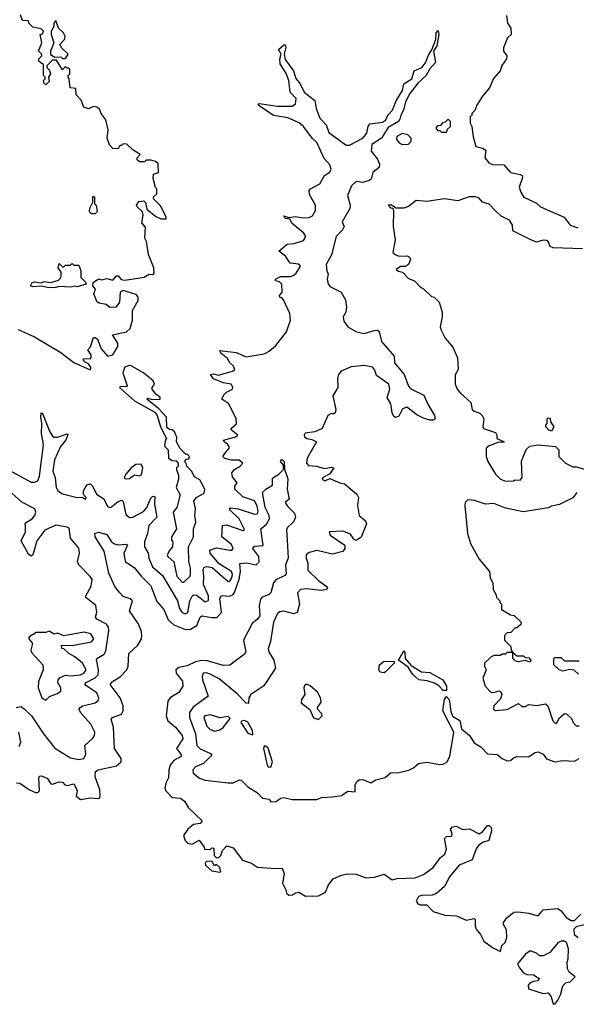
# Model space of a CAD drawing. Extents: x 2601477 to 2753313, y 449408 to 581029.
# Tile 31 of 203: x 2608745 to 2612137, y 507568 to 513566. Entities that reach past the tile are written whole.
import ezdxf

# ---------------------------------------------------------------- set-up
doc = ezdxf.new("R2010")
doc.units = 0

msp = doc.modelspace()

# ---------------------------------------------------------------- linework, layer by layer
at = {"layer": '0CON05XD'}
for points in [[(2609175, 511433.3), (2609180, 511445), (2609165, 511470), (2609140.7, 511480.7), (2609132.5, 511495), (2609138.3, 511501.7), (2609175, 511500), (2609180, 511505), (2609180, 511525), (2609160, 511555), (2609177, 511573), (2609195, 511630), (2609205, 511630), (2609218.8, 511618.8), (2609241.7, 511561.7), (2609280, 511515), (2609312.5, 511525), (2609342.5, 511575), (2609342.5, 511595), (2609310, 511645), (2609396.4, 511663.6), (2609417.5, 511685), (2609432.5, 511735), (2609432.5, 511795), (2609467.5, 511855), (2609467.5, 511875), (2609455, 511892.5), (2609375, 511916.7), (2609357.5, 511905), (2609352.5, 511845), (2609330, 511815), (2609295, 511812.5), (2609271.7, 511831.7), (2609228.3, 511838.3), (2609215, 511850), (2609200, 511885), (2609197.5, 511895), (2609207.5, 511925), (2609190, 511945), (2609192.5, 511965), (2609225, 511986.2), (2609245, 511981.2), (2609275, 511988.8), (2609311.7, 511978.3), (2609335, 512006.2), (2609345.8, 512005.8), (2609363.8, 511983.8), (2609385, 511978), (2609503.3, 511996.7), (2609533.6, 512016.4), (2609555, 512013.3), (2609565, 512020), (2609563.3, 512055), (2609530, 512135), (2609516.7, 512215), (2609507.5, 512235), (2609511.7, 512301.7), (2609488.3, 512328.3), (2609496.7, 512375), (2609492.5, 512395), (2609460, 512425), (2609457.5, 512435), (2609471.7, 512458.3), (2609501.7, 512461.7), (2609511.7, 512451.7), (2609520.7, 512410.7), (2609575, 512366.7), (2609605, 512353.3), (2609637, 512353), (2609637.5, 512365), (2609602.5, 512432.5), (2609560, 512475), (2609561.7, 512488.3), (2609580, 512505), (2609580, 512535), (2609573, 512543), (2609558.3, 512598.3), (2609560, 512625), (2609590, 512635), (2609588.3, 512688.3), (2609571.7, 512701.7), (2609545, 512710), (2609515, 512710), (2609505, 512700), (2609475, 512700), (2609461.7, 512711.7), (2609460, 512725), (2609480, 512745), (2609435, 512772.5), (2609397, 512807), (2609375, 512810), (2609365, 512800), (2609355, 512800), (2609345, 512780), (2609311.7, 512781.7), (2609293, 512803), (2609277.5, 512845), (2609283.3, 512895), (2609270, 512955), (2609241.2, 512995), (2609230.7, 513020.7), (2609215, 513032.5), (2609195, 513036.7), (2609165, 513022.5), (2609135, 513032.5), (2609120, 513075), (2609088.3, 513108.3), (2609087.5, 513147.5), (2609051.7, 513151.7), (2609047.5, 513205), (2609040, 513215), (2609040, 513225), (2609050, 513235), (2609050, 513265), (2609045, 513270), (2609035, 513270), (2609025, 513280), (2609005, 513260), (2608968.3, 513318.3), (2608945, 513320), (2608910, 513285), (2608910, 513275), (2608925, 513260), (2608932.5, 513235), (2608920, 513215), (2608925, 513190), (2608905, 513170), (2608891.7, 513181.7), (2608890, 513195), (2608900, 513205), (2608900, 513215), (2608890, 513225), (2608890, 513295), (2608875, 513300), (2608860, 513315), (2608861.7, 513328.3), (2608880, 513345), (2608878.3, 513358.3), (2608860, 513375), (2608880, 513425), (2608870, 513475), (2608885, 513480), (2608890, 513495), (2608875, 513510), (2608825, 513520), (2608810, 513535), (2608800, 513545), (2608798.3, 513558.3), (2608761.7, 513561.7), (2608750, 513595)], [(2611710.7, 513590.7), (2611717.5, 513545), (2611737.5, 513515), (2611740, 513475), (2611717.5, 513455), (2611693.3, 513395), (2611693.3, 513375), (2611712.5, 513345), (2611711.7, 513328.3), (2611683, 513287), (2611672.5, 513255), (2611631.7, 513208.3), (2611608.3, 513151.7), (2611565, 513100), (2611530, 513045), (2611518.3, 513011.7), (2611500, 512995), (2611500, 512985), (2611490, 512975), (2611490, 512935), (2611500, 512915), (2611508.3, 512851.7), (2611523.6, 512793.6), (2611565, 512782.5), (2611585, 512770), (2611578.8, 512725), (2611605, 512691.4), (2611625, 512683.1), (2611695, 512680.8), (2611735, 512634.2), (2611795, 512623.3), (2611806, 512616), (2611808.8, 512605), (2611789.2, 512545), (2611798.1, 512515), (2611817.5, 512485), (2611895, 512447.5), (2611917.5, 512425), (2612062, 512362), (2612100, 512315), (2612145, 512297.5)], [(2609025, 513330), (2609040, 513355), (2609001.7, 513391.7), (2608990, 513415), (2609017.5, 513445), (2609022.5, 513465), (2609012.5, 513485), (2608982.5, 513515), (2608965, 513560), (2608952.5, 513545), (2608952.5, 513525), (2608937.5, 513495), (2608937.5, 513475), (2608952.5, 513425), (2608932.5, 513375), (2608933, 513353), (2608958.3, 513338.3), (2608995, 513340), (2609005, 513330), (2609025, 513330)], [(2610351.7, 511858.3), (2610345, 511870), (2610330, 511875), (2610327.5, 511885), (2610343.9, 511906.1), (2610341.9, 511955), (2610328, 511968), (2610303.3, 511975), (2610303.3, 511985), (2610335, 512001.5), (2610395, 512001.4), (2610411.9, 512008.1), (2610429, 512021), (2610456, 512065), (2610445, 512075.6), (2610393, 512083), (2610365.6, 512125.6), (2610324.2, 512155), (2610375, 512198.2), (2610417.1, 512202.9), (2610475, 512221.2), (2610488.8, 512245), (2610476.7, 512265), (2610405.6, 512325), (2610390.7, 512350.7), (2610363.3, 512355), (2610355, 512370), (2610385, 512360), (2610424.1, 512365.9), (2610475, 512358.4), (2610508.8, 512361.2), (2610529.1, 512370.9), (2610546.5, 512403.5), (2610548.2, 512435), (2610510.2, 512500.2), (2610508.6, 512525), (2610516.2, 512535), (2610574.2, 512565.8), (2610603.1, 512616.9), (2610635, 512636), (2610643.3, 512655), (2610635, 512680.8), (2610601.1, 512721.1), (2610555, 512817.5), (2610527.1, 512845), (2610474.7, 512914.7), (2610448.1, 512938.1), (2610378.9, 512968.9), (2610291.4, 512981.4), (2610197.5, 513045), (2610205, 513056), (2610315, 513039.6), (2610405, 513040), (2610426.6, 513053.4), (2610430, 513085), (2610394, 513124), (2610385.8, 513195), (2610368.3, 513238.3), (2610333.1, 513296.9), (2610330.8, 513325), (2610338.8, 513355), (2610322.5, 513385), (2610355, 513413.3), (2610361.7, 513411.7), (2610365.9, 513395.9), (2610356, 513355), (2610363, 513323), (2610413.1, 513255), (2610428.5, 513208.5), (2610455, 513176), (2610478.6, 513125), (2610544.4, 513074.4), (2610550.6, 513025), (2610574.4, 512965), (2610612.5, 512925), (2610628.9, 512878.9), (2610665, 512853.1), (2610735, 512801.1), (2610755, 512801.1), (2610836.3, 512843.7), (2610859.6, 512875), (2610868.2, 512915), (2610878.8, 512931.2), (2610955, 512941.9), (2610975, 512951.4), (2610988.1, 512985), (2611016.9, 513015), (2611038.3, 513071.7), (2611076.7, 513135), (2611086.2, 513175), (2611134.2, 513205), (2611149.2, 513255), (2611195.5, 513274.5), (2611217.9, 513302.1), (2611235, 513350), (2611257, 513383), (2611280, 513445), (2611282, 513485), (2611295, 513500), (2611299.2, 513475), (2611285.8, 513405.8), (2611266, 513374), (2611279.2, 513305), (2611243.4, 513266.6), (2611220.9, 513225), (2611170, 513180), (2611123.2, 513116.8), (2611095.6, 513065), (2611084.4, 513015), (2611067.3, 512985), (2611061.1, 512958.9), (2611054.2, 512945), (2610990.3, 512909.7), (2610948.9, 512845), (2610891.1, 512805), (2610887.5, 512765), (2610925, 512715.8), (2610936.6, 512685), (2610935.3, 512664.7), (2610896.9, 512635), (2610886.5, 512595), (2610875, 512585.7), (2610835, 512573.1), (2610795, 512580.5), (2610766.2, 512553.8), (2610742.5, 512495), (2610758.1, 512435), (2610757.1, 512415), (2610710.8, 512335), (2610722.5, 512305), (2610711.4, 512285), (2610673.5, 512245), (2610645, 512134.3), (2610612.3, 512075), (2610616.2, 512036.2), (2610625.6, 512015), (2610618.2, 511985), (2610625.4, 511955), (2610639.1, 511939.1), (2610703.8, 511905), (2610729.7, 511859.7), (2610735.5, 511814.5), (2610731.4, 511785), (2610716.8, 511755), (2610720, 511730), (2610745, 511694.4), (2610798, 511665), (2610845, 511653.6), (2610905, 511671.9), (2610925, 511674), (2610935, 511666.7), (2610950, 511605), (2611026.5, 511516.5), (2611028, 511475), (2611088, 511405), (2611115, 511333.3), (2611127.5, 511317.5), (2611207.9, 511277.9), (2611232.6, 511222.6), (2611273.3, 511155), (2611277.5, 511135), (2611265, 511126.7), (2611245, 511126.2), (2611205, 511138), (2611165, 511158), (2611105, 511206.2), (2611076.7, 511195), (2611055, 511151.2), (2611035, 511143.3), (2611025, 511147.5), (2611015, 511170), (2611005.8, 511225.8), (2610983.3, 511265), (2611000, 511315), (2610994, 511345), (2610918.3, 511398.3), (2610906.2, 511435), (2610895, 511448.8), (2610845, 511459.2), (2610765, 511451.2), (2610703.3, 511425), (2610688, 511405), (2610680.8, 511379.2), (2610683.8, 511325), (2610652.5, 511275), (2610671.7, 511191.7), (2610668.3, 511171.7), (2610656.4, 511163.6), (2610645, 511167.5), (2610622.5, 511155), (2610587.5, 511075), (2610544.2, 511055.8), (2610485, 511046.7), (2610477.5, 511035), (2610480, 511025), (2610494.1, 511014.1), (2610525, 511009.2), (2610553.3, 510995), (2610497.1, 510895), (2610492.5, 510865), (2610505, 510850), (2610554.1, 510845.9), (2610602.3, 510832.3), (2610645, 510838.8), (2610660, 510835), (2610635, 510800), (2610590, 510775), (2610590, 510765), (2610605, 510757.5), (2610635, 510770), (2610695, 510744), (2610725, 510737.5), (2610800, 510675), (2610810, 510655), (2610803.6, 510606.4), (2610813.8, 510545), (2610853, 510513), (2610857.5, 510495), (2610825, 510412.5), (2610795, 510393.8), (2610780.5, 510400.5), (2610760.7, 510430.7), (2610715, 510450), (2610630, 510445), (2610637.5, 510425), (2610726.7, 510365), (2610726.7, 510345), (2610715, 510326.7), (2610650.3, 510310.3), (2610555, 510332.5), (2610509.7, 510320.3), (2610490, 510305), (2610490, 510285), (2610501.2, 510255), (2610501.3, 510211.3), (2610565, 510150), (2610613.3, 510115), (2610620, 510105), (2610616.7, 510095), (2610585, 510088.6), (2610495, 510098.5), (2610456.4, 510093.6), (2610437.5, 510075), (2610450.6, 510005), (2610435, 509953.8), (2610415, 509945.7), (2610355, 509962.9), (2610330.7, 509959.3), (2610315, 509948.8), (2610291.4, 509895), (2610272.7, 509777.3), (2610260, 509735), (2610262.5, 509715), (2610293.7, 509663.7), (2610302.9, 509615), (2610233.2, 509506.8), (2610152.5, 509455), (2610140.8, 509435), (2610139.3, 509400.7), (2610125, 509401.2), (2610069.3, 509459.3), (2609959.9, 509549.9), (2609905, 509579.1), (2609883.3, 509586.7), (2609864, 509585), (2609856, 509565), (2609858, 509545), (2609894, 509445), (2609801.9, 509378.1), (2609780, 509345), (2609778.8, 509315), (2609815.4, 509215), (2609824.6, 509144.6), (2609844.1, 509124.1), (2609906.7, 509095), (2609915.8, 509085), (2609865.6, 509035), (2609815.8, 509015), (2609800, 508995), (2609802, 508975), (2609840, 508945), (2609875, 508932.5), (2610015, 508916.4), (2610045, 508916.7), (2610085, 508934), (2610095, 508932), (2610135, 508892.9), (2610193.8, 508855), (2610224.2, 508824.2), (2610265, 508816.7), (2610275, 508800), (2610305, 508803.3), (2610336.1, 508823.9), (2610355, 508828), (2610405, 508816), (2610555, 508816.2), (2610585, 508828), (2610651.7, 508831.7), (2610705, 508840), (2610745, 508866.7), (2610788.3, 508861.7), (2610790, 508905), (2610800, 508925), (2610814.2, 508935.8), (2610835, 508937.5), (2610885, 508916.7), (2610915, 508935.8), (2610971.2, 508948.8), (2611005, 508977.5), (2611055, 508980), (2611115.9, 508994.1), (2611145, 509008), (2611175.9, 509034.1), (2611225, 509042), (2611305, 509027.5), (2611325, 509030), (2611347.3, 509042.7), (2611365, 509077.5), (2611391.2, 509225), (2611323.1, 509355), (2611334.2, 509425), (2611345, 509442.5), (2611362, 509425), (2611371.3, 509351.3), (2611382.2, 509322.2), (2611427.1, 509297.1), (2611436.7, 509245), (2611485.5, 509205.5), (2611515, 509160), (2611555, 509136.2), (2611595, 509093.3), (2611655, 509088.8), (2611684.2, 509064.2), (2611715, 509050), (2611735, 509053.8), (2611752.5, 509067.5), (2611775, 509076.7), (2611845, 509075.8), (2611885, 509101.2), (2611905, 509106), (2611935, 509090.8), (2611955, 509062), (2612005, 509044.2), (2612052, 509052), (2612125, 509048.8), (2612154.1, 509065.9)], [(2611345, 512880), (2611351.7, 512898.3), (2611370, 512915), (2611370, 512945), (2611355, 512960), (2611338.3, 512941.7), (2611321.7, 512938.3), (2611308.3, 512921.7), (2611291.7, 512918.3), (2611280, 512905), (2611291.7, 512891.7), (2611305, 512890), (2611315, 512880), (2611345, 512880)], [(2611075, 512806), (2611115, 512807.5), (2611130, 512825), (2611130, 512845), (2611110, 512865), (2611075, 512873.3), (2611044, 512855), (2611040.8, 512835), (2611056.7, 512815), (2611075, 512806)], [(2609205, 512382.5), (2609183, 512383), (2609170, 512395), (2609173, 512417), (2609190, 512455), (2609190, 512485), (2609195, 512490), (2609200, 512485), (2609200, 512445), (2609210, 512435), (2609217.5, 512395), (2609205, 512382.5)], [(2612175, 512169.1), (2611995, 512175.6), (2611978, 512185), (2611965.4, 512215), (2611955, 512221.5), (2611935, 512223.6), (2611895, 512211.1), (2611856.4, 512226.4), (2611750, 512280), (2611747.3, 512315), (2611730.3, 512345), (2611678.9, 512368.9), (2611645, 512401.1), (2611605, 512442.5), (2611565, 512454.2), (2611545, 512478.5), (2611525, 512487.3), (2611483.8, 512486.2), (2611415, 512462.9), (2611333.8, 512473.8), (2611225, 512458.8), (2611160, 512465), (2611115, 512428.8), (2611085, 512416.7), (2611038.3, 512418.3), (2611007, 512437), (2610990, 512435), (2611005, 512420), (2611018.3, 512418.3), (2611023, 512403), (2611020, 512305), (2611033.3, 512225), (2611018.3, 512148.3), (2611032.5, 512135), (2611055, 512126.2), (2611107.1, 512127.1), (2611120, 512120), (2611127.1, 512105), (2611115, 512073.8), (2611095, 512062.5), (2611065, 512062.5), (2611040, 512045), (2611053, 512033), (2611078.3, 512028.3), (2611115, 511990), (2611150, 511975), (2611187, 511937), (2611206.4, 511926.4), (2611255, 511880), (2611270, 511875), (2611300, 511845), (2611320, 511785), (2611320, 511755), (2611307.5, 511695), (2611312.5, 511675), (2611337.5, 511625), (2611385, 511570), (2611412.5, 511505), (2611417.5, 511435), (2611398.3, 511401.7), (2611397.5, 511345), (2611410, 511315), (2611430.7, 511290.7), (2611493, 511233), (2611501.2, 511191.2), (2611515, 511180), (2611548.3, 511168.3), (2611563.6, 511153.6), (2611573.3, 511135), (2611566.2, 511085), (2611571.2, 511075), (2611645, 511050), (2611652.5, 511035), (2611652.5, 511015), (2611697.5, 510995), (2611685, 510990), (2611665, 510992.5), (2611605, 510970), (2611587.5, 510955), (2611587.5, 510905), (2611596.7, 510875), (2611645, 510796.7), (2611675, 510766.2), (2611706.1, 510753.9), (2611753.6, 510756.4), (2611765, 510762.5), (2611795, 510760), (2611807, 510777), (2611803.6, 510876.4), (2611831.7, 510948.3), (2611853, 510967), (2611905, 510976.7), (2612010, 510965), (2612030, 510945), (2612030, 510905), (2612070, 510865), (2612115, 510842.5), (2612135, 510842.5), (2612187, 510827)], [(2608925, 511932), (2608875, 511943.3), (2608825, 511938), (2608810, 511945), (2608821.2, 511965), (2608835, 511969.2), (2608875, 511962.5), (2608895, 511970), (2608935, 511963.8), (2608980.7, 511979.3), (2608996.1, 511993.9), (2608997.5, 512005), (2608997.5, 512027.5), (2608980, 512055), (2608985, 512080), (2609005, 512060), (2609015, 512060), (2609025, 512070), (2609055, 512070), (2609065, 512080), (2609075, 512070), (2609105, 512070), (2609117.5, 512035), (2609117.5, 511995), (2609146.4, 511966.4), (2609150, 511955), (2609095, 511937.5), (2609085, 511942.5), (2609055, 511936), (2608985, 511941.2), (2608965, 511934), (2608925, 511932)], [(2608654.3, 510835), (2608815, 510748.1), (2608835, 510747.8), (2608855, 510757.1), (2608866.2, 510785), (2608889.6, 510975), (2608878.8, 511045), (2608880, 511105), (2608873, 511147), (2608875, 511170), (2608885, 511167.5), (2608928.5, 511055), (2608945, 511029.4), (2608955, 511022.2), (2608975, 511021.8), (2609035, 511042.5), (2609038.8, 511038.8), (2609026.7, 511005), (2608993.5, 510965), (2608956.4, 510885), (2608947.8, 510815), (2608960.9, 510775), (2608967.3, 510715), (2608976.9, 510695), (2609005, 510677.5), (2609095, 510656), (2609125, 510657.5), (2609145, 510644), (2609150, 510655), (2609133.6, 510673.6), (2609132.9, 510695), (2609155, 510731.2), (2609175, 510738), (2609191.2, 510721.2), (2609213.8, 510675), (2609256.8, 510646.8), (2609280, 510600), (2609295, 510593.8), (2609305, 510598), (2609345, 510630), (2609368, 510638), (2609375, 510630), (2609392.1, 510552.1), (2609413.2, 510533.2), (2609434.2, 510534.2), (2609499.7, 510570.3), (2609518.8, 510595), (2609545, 510650), (2609555, 510660.8), (2609565, 510663.8), (2609569.1, 510659.1), (2609565.5, 510615), (2609580.5, 510535), (2609532.9, 510485), (2609524.1, 510435), (2609505.8, 510385), (2609505.3, 510355), (2609528.5, 510315), (2609532.5, 510285), (2609553.3, 510233.3), (2609615, 510180.8), (2609705.9, 510025.9), (2609718, 509978), (2609735, 509953.5), (2609755, 509945.6), (2609769.4, 509955), (2609782.1, 510025), (2609795, 510054.2), (2609805, 510061.9), (2609825, 510059.4), (2609875, 510018.6), (2609895, 510026.7), (2609896.2, 510055), (2609864.7, 510124.7), (2609867.7, 510175), (2609862.5, 510215), (2609868.8, 510231.2), (2609885, 510235.6), (2609917.8, 510227.8), (2610015, 510143.5), (2610025.6, 510145), (2610038, 510165), (2610041.8, 510185), (2610035.4, 510205), (2609960.8, 510250.8), (2609905.7, 510315), (2609904, 510335), (2609945, 510348.2), (2610025, 510334.4), (2610036.7, 510335), (2610045, 510343.3), (2610035, 510369.2), (2609975.8, 510415), (2609980, 510485), (2610005, 510488.5), (2610105, 510454.4), (2610115, 510460), (2610081.8, 510525), (2610029.2, 510575), (2610024, 510585), (2610028.3, 510591.7), (2610076.9, 510586.9), (2610175, 510552.5), (2610194.4, 510555.6), (2610198.1, 510571.9), (2610192.8, 510605), (2610175, 510634.5), (2610105, 510660), (2610056.2, 510705), (2610056.1, 510723.9), (2610070, 510745), (2610041.7, 510781.7), (2610037.5, 510805), (2610053.6, 510826.4), (2610088, 510845), (2610103.8, 510865), (2610081.7, 510881.7), (2610033, 510883), (2609995, 510892), (2609983.3, 510905), (2609995, 510923.8), (2610020.8, 510955), (2610020.8, 510965), (2610010.9, 510980.9), (2609990, 510995), (2609987.5, 511005), (2610062.5, 511025), (2610073.3, 511035), (2610033.6, 511066.4), (2610033.3, 511075), (2610065.5, 511104.5), (2610064.3, 511135), (2610018.6, 511225), (2609976.2, 511255), (2609989.1, 511280.9), (2610005, 511296), (2610042.5, 511315), (2610043.6, 511326.4), (2610033.3, 511345), (2609985, 511354.4), (2609925, 511377.5), (2609907.5, 511405), (2609925, 511408), (2609955, 511400), (2610042.5, 511425), (2610056.2, 511435), (2610048.8, 511455), (2610025.7, 511475), (2610010.9, 511500.9), (2609970, 511535), (2609965, 511550), (2610065, 511539.2), (2610125, 511512.5), (2610235, 511531.1), (2610265, 511546.5), (2610305, 511580), (2610370.6, 511665), (2610394.3, 511735), (2610391.4, 511775), (2610351.7, 511858.3)], [(2608735, 511678), (2608834.5, 511634.5), (2608995, 511538.8), (2609075, 511477.5), (2609175, 511433.3)], [(2609745, 510140), (2609783.3, 510175), (2609785.8, 510185), (2609785.5, 510225), (2609775.6, 510265), (2609774, 510355), (2609803.8, 510415), (2609803.8, 510465), (2609818, 510505), (2609811.2, 510545), (2609816, 510585), (2609806.7, 510635), (2609823.9, 510656.1), (2609869.5, 510680.5), (2609873.8, 510705), (2609843, 510763), (2609810.7, 510780.7), (2609792.5, 510815), (2609762.5, 510845), (2609760, 510865), (2609750, 510875), (2609761.7, 510888.3), (2609775, 510890), (2609780, 510905), (2609765, 510920), (2609755, 510920), (2609723, 510953), (2609700, 510995), (2609701.7, 511021.7), (2609687.5, 511055), (2609675, 511067.5), (2609658.3, 511068.3), (2609641.7, 511081.7), (2609640, 511145), (2609592.5, 511195), (2609520, 511255), (2609525, 511260), (2609552.5, 511252.5), (2609600, 511255), (2609600, 511265), (2609573.6, 511283.6), (2609552.5, 511315), (2609552.5, 511325), (2609566.7, 511345), (2609557.5, 511365), (2609500, 511415), (2609425, 511457.5), (2609410.7, 511459.3), (2609385, 511450), (2609372.5, 511415), (2609400, 511335), (2609395, 511330), (2609358.3, 511331.7), (2609352.5, 511325), (2609445, 511243.3), (2609567.5, 511175), (2609583.3, 511155), (2609602.5, 511085), (2609640, 511015), (2609633, 511007), (2609627.5, 510975), (2609630, 510965), (2609650, 510945), (2609652.5, 510895), (2609675, 510880), (2609698.3, 510878.3), (2609710, 510865), (2609710, 510845), (2609700, 510835), (2609700, 510825), (2609711.7, 510791.7), (2609713, 510767), (2609697.5, 510715), (2609720, 510675), (2609720, 510665), (2609703.3, 510595), (2609680, 510565), (2609700, 510465), (2609670, 510415), (2609670, 510395), (2609677.5, 510385), (2609676.4, 510353.6), (2609657, 510333), (2609643.8, 510305), (2609647.5, 510295), (2609683.9, 510263.9), (2609702.9, 510175), (2609735, 510140), (2609745, 510140)], [(2611985, 511060), (2611970, 511065), (2611950, 511085), (2611950, 511095), (2611960, 511105), (2611960, 511135), (2611965, 511140), (2611978.3, 511138.3), (2611980, 511115), (2612000, 511085), (2611985, 511060)], [(2608725, 508916), (2608745, 508915.7), (2608803.8, 508873.8), (2608842.3, 508857.7), (2608855, 508858), (2608865, 508867.5), (2608862.5, 508945), (2608865, 508957.5), (2608875, 508960), (2608913.3, 508945), (2608935, 508911.2), (2608945, 508908.8), (2608985, 508923.8), (2609005, 508920), (2609020, 508905), (2609035, 508900), (2609075, 508910), (2609090, 508885), (2609096.2, 508865), (2609090, 508835), (2609115, 508816.2), (2609175, 508826), (2609229.3, 508820.7), (2609235.8, 508834.2), (2609234.3, 508875), (2609203.9, 508953.9), (2609206.2, 508985), (2609223.2, 508996.8), (2609335, 509021.2), (2609363.3, 509045), (2609363.3, 509065), (2609322, 509125), (2609316.4, 509255), (2609302, 509305), (2609310, 509315), (2609365, 509335.7), (2609375.4, 509355), (2609376.2, 509385), (2609357.9, 509435), (2609296, 509515), (2609310, 509535), (2609357.4, 509562.6), (2609396.9, 509605), (2609406.6, 509626.6), (2609410, 509705), (2609464.6, 509755.4), (2609486.9, 509793.1), (2609489.6, 509815), (2609485.4, 509845), (2609466.8, 509886.8), (2609414.4, 509965), (2609432.5, 510025), (2609418, 510038), (2609375, 510052.9), (2609355, 510074.4), (2609325, 510112), (2609289.2, 510195), (2609258.9, 510328.9), (2609204.3, 510415), (2609203.3, 510435), (2609225, 510443.8), (2609275, 510429.2), (2609304.6, 510384.6), (2609322.8, 510372.8), (2609345, 510367.5), (2609395, 510370), (2609402.5, 510365), (2609380, 510315), (2609387.5, 510265), (2609445, 510227.1), (2609485.3, 510175.3), (2609545, 510116.9), (2609581.4, 510021.4), (2609623.3, 509973.3), (2609649.3, 509909.3), (2609685, 509880), (2609755, 509850), (2609785, 509852.2), (2609824.3, 509875), (2609844.5, 509925), (2609855, 509933.1), (2609915, 509923.1), (2609945.5, 509924.5), (2609975.6, 509955), (2609965, 510040), (2609975, 510058), (2610025, 510054.3), (2610045, 510064.3), (2610053.3, 510076.7), (2610083, 510157), (2610090.6, 510205), (2610087.3, 510252.7), (2610127.4, 510257.4), (2610185, 510244.4), (2610205, 510263.3), (2610203.1, 510295), (2610165.8, 510345), (2610175, 510358.6), (2610227.7, 510362.3), (2610214.2, 510465), (2610248.2, 510491.8), (2610266.4, 510525), (2610264.6, 510545), (2610240.3, 510595), (2610224.4, 510685), (2610245, 510706.2), (2610285, 510730), (2610286.4, 510773.6), (2610325, 510796.2), (2610352.5, 510825), (2610351.7, 510851.7), (2610333.3, 510875), (2610340, 510885), (2610345, 510886.7), (2610356.7, 510875), (2610358.3, 510828.3), (2610379.7, 510769.7), (2610375.5, 510705), (2610386.2, 510645), (2610362.5, 510625), (2610374.1, 510604.1), (2610418.7, 510558.7), (2610425.8, 510535), (2610413, 510507), (2610375, 510470), (2610370, 510455), (2610374.1, 510395.9), (2610380.5, 510285), (2610364.4, 510245), (2610369.2, 510190.8), (2610360, 510180), (2610305.9, 510154.1), (2610292.5, 510135), (2610276, 510075), (2610265.4, 510064.6), (2610223, 510047), (2610211.4, 510035), (2610204.3, 509995), (2610209.1, 509935), (2610195, 509914.4), (2610162, 509888), (2610108.6, 509785), (2610122, 509715), (2610115, 509700), (2610025, 509634), (2609985, 509632.5), (2609890, 509660), (2609852.9, 509662.9), (2609816.1, 509653.9), (2609765, 509628.5), (2609715, 509618.6), (2609696, 509605), (2609697.5, 509585), (2609736.2, 509536.2), (2609738.1, 509505), (2609715, 509467.5), (2609663.6, 509436.4), (2609647.1, 509415), (2609638.5, 509325), (2609647.8, 509295), (2609695.2, 509255.2), (2609734.4, 509205), (2609738.6, 509185), (2609700.6, 509125), (2609731.2, 509085), (2609724, 509075), (2609685, 509053.6), (2609662.3, 509025), (2609653.3, 508995), (2609652.7, 508947.3), (2609635.6, 508915), (2609629.2, 508885), (2609635, 508867.5), (2609675, 508827.5), (2609725, 508822.5), (2609750, 508805), (2609773.3, 508765), (2609857.5, 508685), (2609845, 508670), (2609805, 508663.8), (2609768.8, 508635), (2609743.3, 508595), (2609752.5, 508565), (2609769.3, 508549.3), (2609795, 508543.3), (2609838.3, 508568.3), (2609870, 508525), (2609871.7, 508511.7), (2609905, 508510), (2609915, 508520), (2609928.3, 508518.3), (2609930, 508475), (2609945, 508460), (2609958.3, 508461.7), (2609970, 508475), (2609980, 508505), (2610005, 508530), (2610015, 508530), (2610045, 508520), (2610102.5, 508445), (2610157.7, 508427.7), (2610195, 508402.5), (2610305, 508394), (2610345, 508397.5), (2610355.8, 508365), (2610346.7, 508305), (2610367.5, 508265), (2610370, 508245), (2610385, 508233.3), (2610406.4, 508233.6), (2610425, 508247.5), (2610445, 508250), (2610487, 508227), (2610565, 508227.5), (2610609.3, 508250.7), (2610626.7, 508295), (2610655, 508331.2), (2610705, 508353.3), (2610745, 508363.3), (2610795, 508360), (2610855, 508337.5), (2610907.5, 508342.5), (2610965, 508360), (2611015, 508326.2), (2611045, 508334.2), (2611155, 508338), (2611205, 508358), (2611265, 508400), (2611308.3, 508461.7), (2611335, 508482.5), (2611346.2, 508515), (2611332.5, 508577.5), (2611345, 508590), (2611378.3, 508591.7), (2611380, 508605), (2611370, 508635), (2611381.7, 508648.3), (2611405, 508653.3), (2611445, 508633.3), (2611486.1, 508636.1), (2611545, 508606.7), (2611565, 508617.5), (2611595, 508657.5), (2611605, 508657.5), (2611617.5, 508645), (2611620, 508625), (2611603.6, 508566.4), (2611565, 508554), (2611541.2, 508535), (2611526.2, 508515), (2611503, 508447), (2611423.3, 508415), (2611363.8, 508345), (2611333.9, 508286.1), (2611285, 508243.3), (2611257.7, 508232.3), (2611195, 508231.2), (2611175, 508223.3), (2611161.2, 508195), (2611170.5, 508180.5), (2611184, 508174)], [(2609388.3, 510768.3), (2609415, 510770), (2609445, 510792.5), (2609475, 510786.7), (2609486.4, 510793.6), (2609496.2, 510835), (2609485, 510857.5), (2609453.6, 510856.4), (2609423.8, 510836.2), (2609392.7, 510797.3), (2609382.5, 510775), (2609388.3, 510768.3)], [(2608724.2, 509375.8), (2608755, 509380.8), (2608775, 509365.6), (2608816.9, 509325), (2608889.5, 509215), (2608958.9, 509128.9), (2609055, 509068.9), (2609105, 509058), (2609135.7, 509065), (2609148, 509092), (2609141.2, 509145), (2609190.5, 509189.5), (2609200, 509205), (2609202.1, 509225), (2609178.7, 509275), (2609116.5, 509345), (2609108.1, 509365), (2609112.9, 509375), (2609130, 509385), (2609205.9, 509404.1), (2609222.7, 509417.3), (2609227.5, 509432.5), (2609215.6, 509465.6), (2609148.7, 509508.7), (2609143.3, 509515), (2609145.6, 509525), (2609203.9, 509556.1), (2609222.3, 509575), (2609224.7, 509605), (2609212.9, 509667.1), (2609216, 509675), (2609259.2, 509700.8), (2609270.5, 509719.5), (2609288.9, 509845), (2609286.9, 509865), (2609273.8, 509883.8), (2609215, 509914.3), (2609206, 509925), (2609214.4, 509955.6), (2609208, 509998), (2609147.5, 510045), (2609147.1, 510055), (2609180, 510115), (2609186.7, 510155), (2609175, 510174.3), (2609105.7, 510245.7), (2609098, 510265), (2609110, 510315), (2609105.5, 510345.5), (2609055, 510406.7), (2609047.4, 510467.4), (2609034.4, 510474.4), (2608965, 510485.7), (2608899.2, 510455), (2608848.8, 510391.2), (2608826, 510305), (2608815, 510296.7), (2608799.5, 510309.5), (2608755, 510390), (2608780, 510445), (2608780, 510480), (2608779.2, 510495), (2608785.5, 510504.5), (2608820.8, 510525), (2608838.1, 510545), (2608842.9, 510565), (2608837.1, 510585), (2608757.2, 510627.2), (2608695, 510684.4)], [(2612140, 510685), (2612115, 510652.5), (2612035, 510612.5), (2611985, 510602.5), (2611965, 510592.5), (2611815, 510567.5), (2611705, 510590), (2611635, 510618), (2611583.9, 510613.9), (2611516.4, 510636.4), (2611475, 510640), (2611460, 510625), (2611457.5, 510605), (2611473.3, 510435), (2611492.5, 510375), (2611545, 510280), (2611607.5, 510205), (2611612.5, 510165), (2611627.5, 510135), (2611630, 510095), (2611647, 510067), (2611650, 510045), (2611670, 510025), (2611670, 510015), (2611680, 510005), (2611681.7, 509971.7), (2611735, 509940), (2611757, 509937), (2611800, 509895), (2611798.3, 509881.7), (2611775, 509860), (2611765, 509860), (2611738.3, 509831.7), (2611715, 509830), (2611700, 509815), (2611700, 509785), (2611738.3, 509748.3), (2611740, 509725), (2611750, 509710), (2611715, 509710), (2611705, 509700), (2611685, 509700), (2611675, 509692.5), (2611635, 509692.5), (2611615, 509682.5), (2611577.5, 509645), (2611577.5, 509625), (2611587.5, 509605), (2611567.5, 509555), (2611582, 509505), (2611615, 509470), (2611635, 509466.2), (2611665, 509476.7), (2611675, 509472.5), (2611683.3, 509455), (2611675, 509427.5), (2611633.8, 509385), (2611632.5, 509365), (2611645, 509357.5), (2611715, 509363.3), (2611785, 509400), (2611805, 509382.5), (2611825, 509382.5), (2611847, 509393), (2611895, 509388.8), (2611948.3, 509398.3), (2611962.5, 509385), (2611994.1, 509294.1), (2612005, 509282.5), (2612015, 509277.5), (2612035, 509312.5), (2612065, 509340), (2612076.4, 509336.4), (2612107.7, 509307.7), (2612116.7, 509285), (2612135, 509263.8), (2612155, 509263.8)], [(2608905, 509420), (2608926.4, 509443.6), (2608975, 509460), (2608995.8, 509474.2), (2608996, 509495), (2608977.7, 509527.7), (2608980, 509545), (2608992.1, 509557.9), (2609025, 509572.5), (2609055, 509568.1), (2609115, 509575.6), (2609135.8, 509585), (2609149.2, 509605), (2609127.5, 509645), (2609080, 509685), (2609044.2, 509704.2), (2609015, 509732.5), (2609002.5, 509735), (2609000, 509755), (2609065, 509753.3), (2609182.5, 509775), (2609195.8, 509795), (2609177.5, 509825), (2609135, 509833.8), (2609015, 509812.5), (2608975, 509827.5), (2608955, 509822.5), (2608925, 509840), (2608905, 509833.3), (2608845, 509832.5), (2608800, 509805), (2608800, 509795), (2608822.5, 509765), (2608813.3, 509725), (2608819.3, 509709.3), (2608886, 509635), (2608888, 509605), (2608858.8, 509535), (2608857.5, 509495), (2608880, 509435), (2608905, 509420)], [(2611345, 509480), (2611325, 509480), (2611298.5, 509508.5), (2611273.2, 509523.2), (2611227.9, 509537.9), (2611177.5, 509545), (2611138.8, 509578.8), (2611112, 509622), (2611052.5, 509665), (2611085, 509720), (2611091.7, 509711.7), (2611094, 509674), (2611131.2, 509631.2), (2611193.1, 509593.1), (2611245, 509588.6), (2611323.3, 509545), (2611345.8, 509505), (2611345, 509480)], [(2611855, 509652.5), (2611825, 509662.5), (2611785, 509653.3), (2611765, 509660), (2611750, 509675), (2611750, 509710), (2611775, 509690), (2611815, 509690), (2611825, 509680), (2611848.3, 509678.3), (2611860, 509665), (2611855, 509652.5)], [(2612149.3, 509579.3), (2612123.6, 509603.6), (2612095, 509607.5), (2612055, 509597.5), (2612032.5, 509605), (2612000, 509635), (2612000, 509675), (2612005, 509680), (2612045, 509680), (2612065, 509660), (2612155, 509660)], [(2610965, 509587.5), (2610940.7, 509590.7), (2610932.5, 509605), (2610937.5, 509635), (2610965, 509658.8), (2611027.5, 509655), (2611026.7, 509645), (2610975, 509592.5), (2610965, 509587.5)], [(2610565, 509302.5), (2610587.5, 509325), (2610586.1, 509336.1), (2610560, 509365), (2610560, 509375), (2610581.7, 509408.3), (2610577.5, 509435), (2610559.3, 509469.3), (2610515, 509507.5), (2610493, 509517), (2610481.2, 509508.8), (2610476.7, 509495), (2610482.5, 509455), (2610462.5, 509425), (2610460, 509405), (2610513, 509363), (2610535, 509313.3), (2610565, 509302.5)], [(2609935, 509232.5), (2609965, 509240), (2609985, 509253.8), (2610028.3, 509308.3), (2610015, 509320), (2609965, 509312.5), (2609905, 509330), (2609873.3, 509325), (2609867.5, 509315), (2609885, 509262.5), (2609905, 509242.5), (2609935, 509232.5)], [(2610165, 509210), (2610163.3, 509235), (2610135.5, 509285.5), (2610115, 509296), (2610097, 509293), (2610092.5, 509285), (2610135, 509220), (2610165, 509210)], [(2608741.2, 509138.8), (2608752.7, 509165), (2608739.3, 509225)], [(2610275, 509012.5), (2610286.2, 509045), (2610258.3, 509128.3), (2610245, 509140), (2610235, 509140), (2610230, 509125), (2610253.6, 509023.6), (2610260, 509015), (2610275, 509012.5)], [(2609965, 508372.5), (2609970, 508375), (2609965, 508400), (2609945, 508420), (2609931.7, 508411.7), (2609915, 508440), (2609883, 508437), (2609875, 508430), (2609877.5, 508415), (2609915, 508380), (2609965, 508372.5)], [(2611184, 508174), (2611225, 508172.5), (2611265, 508132.5), (2611335, 508110), (2611406.4, 508106.4), (2611465, 508080), (2611515, 508090), (2611520, 508085), (2611520, 508045), (2611526.7, 508025), (2611553.6, 507993.6), (2611572.7, 507952.7), (2611625, 507913.3), (2611675, 507890), (2611682.5, 507925), (2611702.5, 507945), (2611712.5, 507975), (2611711.7, 508021.7), (2611693, 508053), (2611693.3, 508065), (2611713.3, 508095), (2611755, 508128.8), (2611781.7, 508131.7), (2611845, 508123.3), (2611905, 508106.7), (2611935, 508142.5), (2612025, 508151.2), (2612045, 508136.7), (2612075, 508096.7), (2612105, 508077.5), (2612125, 508077.5), (2612165, 508117.5)], [(2612211.7, 508058.3), (2612135, 508040), (2612122.5, 508025), (2612123, 507993), (2612147.5, 507975)], [(2612005, 507567.5), (2612025, 507592.5), (2612040, 507625), (2612055, 507680), (2612075, 507700), (2612100, 507705), (2612130, 507735), (2612093.6, 507763.6), (2612083, 507783), (2612080, 507825), (2612087.5, 507845), (2612090, 507905), (2612077.5, 507945), (2612065, 507952.5), (2612045, 507952.5), (2612025, 507942.5), (2611975, 507882.5), (2611935, 507862.5), (2611913, 507863), (2611895, 507880), (2611855, 507892.5), (2611827, 507873), (2611777.5, 507815), (2611789.5, 507789.5), (2611815, 507760), (2611835, 507750), (2611875, 507747.5), (2611910, 507725), (2611905, 507710), (2611873, 507707), (2611853.6, 507696.4), (2611842.5, 507685), (2611845, 507662.5), (2611935, 507633.8), (2611965, 507637.5), (2611983.6, 507613.6), (2611995, 507570), (2612005, 507567.5)]]:
    msp.add_lwpolyline(points, dxfattribs=at)

doc.saveas('drawing.dxf')
